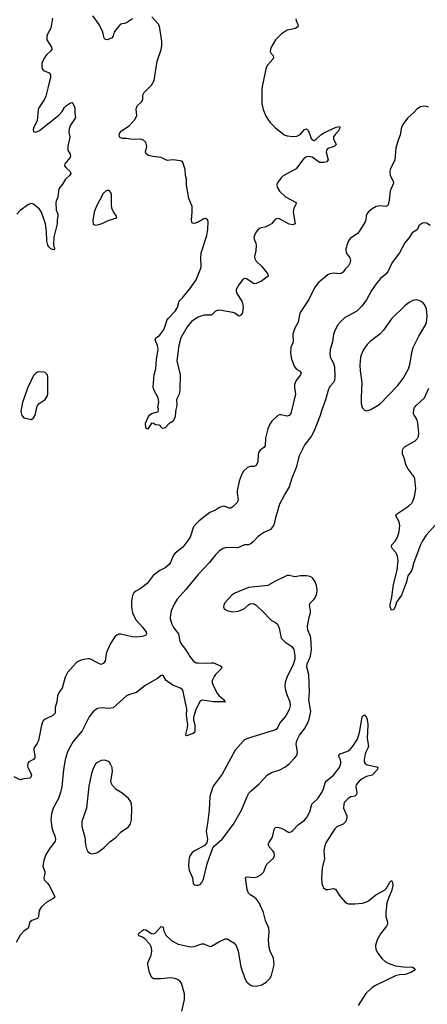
# Model space of a CAD drawing. Header units: inches. Extents: x 1682510 to 1839368, y 640758 to 791543.
# Tile 25 of 186: x 1726607 to 1730819, y 676402 to 686579. Entities that reach past the tile are written whole.
import ezdxf

# ---------------------------------------------------------------- set-up
doc = ezdxf.new("R2010")
doc.units = ezdxf.units.IN
doc.header["$MEASUREMENT"] = 0
for name, color, linetype in [('B7627', 7, 'Continuous'), ('B7628', 7, 'Continuous'), ('B7637', 7, 'Continuous'), ('B7638', 7, 'Continuous')]:
    doc.layers.add(name, color=color, linetype=linetype)

msp = doc.modelspace()

# ---------------------------------------------------------------- linework, layer by layer
at = {"layer": 'B7627', "color": 6}
for points, elevation in [([(1727497, 680000), (1727490, 679950), (1727470, 679926), (1727450, 679916), (1727430, 679920), (1727330, 679974), (1727310, 679974), (1727250, 679961), (1727210, 679945), (1727190, 679930), (1727102, 679830), (1727078, 679782), (1727045, 679670), (1727015, 679630), (1726996, 679590), (1726989, 679530), (1726973, 679470), (1726973, 679410), (1726950, 679387), (1726871, 679349), (1726850, 679331), (1726842, 679318), (1726831, 679289), (1726800, 679130), (1726785, 679095), (1726754, 679050), (1726751, 679030), (1726763, 678970), (1726762, 678950), (1726749, 678931), (1726702, 678910), (1726690, 678890), (1726687, 678870), (1726690, 678850), (1726722, 678790), (1726727, 678770), (1726722, 678750), (1726710, 678739), (1726650, 678732), (1726610, 678722), (1726550, 678752)], 700), ([(1728363, 680000), (1728403, 679950), (1728430, 679933), (1728450, 679930), (1728550, 679927), (1728590, 679933), (1728610, 679930), (1728681, 679901), (1728695, 679890), (1728688, 679870), (1728630, 679812), (1728615, 679790), (1728596, 679750), (1728594, 679730), (1728608, 679690), (1728651, 679611), (1728669, 679589), (1728718, 679550), (1728720, 679540), (1728735, 679530), (1728610, 679530), (1728493, 679547), (1728470, 679534), (1728430, 679456), (1728404, 679370), (1728404, 679344), (1728415, 679290), (1728418, 679230), (1728414, 679210), (1728399, 679201), (1728330, 679177), (1728325, 679185), (1728326, 679206), (1728340, 679260), (1728343, 679290), (1728330, 679390), (1728333, 679453), (1728297, 679637), (1728290, 679652), (1728270, 679670), (1728197, 679697), (1728147, 679727), (1728120, 679750), (1728090, 679801), (1728070, 679802), (1728032, 679768), (1727902, 679698), (1727814, 679626), (1727750, 679608), (1727710, 679589), (1727572, 679468), (1727530, 679461), (1727450, 679467), (1727410, 679459), (1727370, 679431), (1727325, 679375), (1727251, 679230), (1727160, 679120), (1727130, 679070), (1727101, 679010), (1727077, 678930), (1727058, 678830), (1727041, 678650), (1727029, 678591), (1727009, 678531), (1726954, 678430), (1726936, 678370), (1726930, 678310), (1726938, 678230), (1726948, 678190), (1726970, 678142), (1726978, 678110), (1726974, 678090), (1726914, 678010), (1726877, 677950), (1726855, 677890), (1726845, 677830), (1726866, 677770), (1726867, 677750), (1726855, 677710), (1726858, 677690), (1726894, 677654), (1726910, 677630), (1726964, 677530), (1726968, 677510), (1726949, 677491), (1726890, 677462), (1726833, 677410), (1726807, 677370), (1726801, 677310), (1726790, 677290), (1726732, 677268), (1726712, 677250), (1726694, 677190), (1726650, 677158), (1726610, 677115), (1726570, 677042)], 800), ([(1729449, 680000), (1729450, 679970), (1729432, 679910), (1729369, 679790), (1729351, 679730), (1729348, 679690), (1729353, 679650), (1729366, 679606), (1729397, 679530), (1729401, 679490), (1729391, 679450), (1729356, 679384), (1729295, 679310), (1729275, 679265), (1729256, 679244), (1729229, 679231), (1728970, 679154), (1728930, 679135), (1728917, 679123), (1728835, 679030), (1728698, 678782), (1728617, 678670), (1728600, 678640), (1728570, 678550), (1728564, 678410), (1728549, 678270), (1728534, 678190), (1728547, 678110), (1728541, 678070), (1728518, 678042), (1728417, 677990), (1728390, 677970), (1728362, 677930), (1728353, 677890), (1728352, 677830), (1728358, 677790), (1728391, 677710), (1728400, 677650), (1728410, 677637), (1728430, 677632), (1728450, 677632), (1728470, 677640), (1728490, 677662), (1728505, 677695), (1728545, 677855), (1728602, 678018), (1728620, 678040), (1728698, 678110), (1728815, 678265), (1728899, 678410), (1728958, 678550), (1728976, 678584), (1729000, 678610), (1729080, 678680), (1729166, 678774), (1729210, 678799), (1729294, 678826), (1729347, 678853), (1729390, 678889), (1729450, 678950), (1729466, 678970), (1729473, 678987), (1729477, 679010), (1729463, 679090), (1729470, 679130), (1729497, 679183), (1729550, 679249), (1729584, 679310), (1729597, 679350), (1729614, 679430), (1729595, 679550), (1729603, 679630), (1729595, 679810), (1729573, 679890), (1729579, 679921), (1729610, 679990), (1729611, 680000)], 900), ([(1728283, 676330), (1728308, 676450), (1728308, 676510), (1728279, 676619), (1728262, 676642), (1728238, 676658), (1728210, 676670), (1728170, 676676), (1728070, 676665), (1727990, 676667), (1727970, 676681), (1727948, 676730), (1727930, 676810), (1727930, 676830), (1727965, 676910), (1727971, 676950), (1727970, 676990), (1727950, 677025), (1727899, 677079), (1727870, 677098), (1727837, 677110), (1727833, 677130), (1727870, 677163), (1727890, 677174), (1727910, 677171), (1727970, 677134), (1727990, 677131), (1728010, 677142), (1728070, 677207), (1728082, 677202), (1728090, 677191), (1728100, 677150), (1728118, 677118), (1728179, 677059), (1728245, 677025), (1728370, 676995), (1728410, 676999), (1728490, 677028), (1728510, 677028), (1728570, 677001), (1728590, 677003), (1728670, 677052), (1728730, 677078), (1728750, 677079), (1728819, 677039), (1728843, 677010), (1728864, 676950), (1728893, 676790), (1728932, 676670), (1728954, 676630), (1728990, 676602), (1729010, 676594), (1729050, 676590), (1729110, 676602), (1729155, 676630), (1729190, 676670), (1729210, 676701), (1729237, 676810), (1729230, 676878), (1729195, 676950), (1729183, 676990), (1729178, 677070), (1729186, 677150), (1729181, 677190), (1729146, 677270), (1729127, 677350), (1729083, 677450), (1729050, 677493), (1729030, 677510), (1728990, 677532), (1728970, 677550), (1728958, 677590), (1728940, 677710), (1728950, 677719), (1729030, 677712), (1729060, 677720), (1729100, 677740), (1729130, 677770), (1729151, 677830), (1729165, 677855), (1729230, 677912), (1729240, 677940), (1729235, 677970), (1729223, 677990), (1729185, 678030), (1729176, 678050), (1729182, 678070), (1729219, 678130), (1729237, 678210), (1729248, 678230), (1729270, 678233), (1729310, 678223), (1729339, 678210), (1729370, 678187), (1729390, 678179), (1729410, 678184), (1729430, 678197), (1729484, 678256), (1729550, 678305), (1729571, 678330), (1729605, 678390), (1729627, 678470), (1729688, 678530), (1729728, 678590), (1729747, 678630), (1729763, 678690), (1729773, 678707), (1729851, 678769), (1729911, 678850), (1729926, 678890), (1729926, 678910), (1729922, 678930), (1729902, 678970), (1729905, 678975), (1729919, 678990), (1729986, 679014), (1730000, 679023)], 800), ([(1730000, 678528), (1729979, 678510), (1729964, 678490), (1729956, 678470), (1729953, 678430), (1729986, 678350), (1729988, 678328), (1729976, 678290), (1729950, 678263), (1729885, 678235), (1729864, 678216), (1729770, 678070), (1729755, 678030), (1729751, 677990), (1729757, 677910), (1729734, 677810), (1729725, 677710), (1729730, 677651), (1729747, 677607), (1729770, 677589), (1729790, 677587), (1729850, 677598), (1729870, 677592), (1729907, 677530), (1729970, 677459), (1729986, 677446), (1730000, 677442)], 800)]:
    msp.add_lwpolyline(points, dxfattribs=dict(at, elevation=elevation))
at = {"layer": 'B7627', "color": 6, "elevation": 900}
msp.add_lwpolyline([(1727490, 678927), (1727450, 678922), (1727410, 678903), (1727390, 678886), (1727363, 678830), (1727349, 678789), (1727322, 678658), (1727297, 678430), (1727250, 678290), (1727250, 678239), (1727280, 678130), (1727285, 678050), (1727296, 678010), (1727310, 677981), (1727330, 677964), (1727350, 677959), (1727390, 677963), (1727410, 677972), (1727478, 678022), (1727539, 678081), (1727603, 678130), (1727656, 678184), (1727730, 678236), (1727752, 678268), (1727762, 678310), (1727766, 678430), (1727762, 678470), (1727754, 678494), (1727730, 678530), (1727664, 678584), (1727603, 678623), (1727564, 678664), (1727551, 678690), (1727547, 678710), (1727567, 678807), (1727561, 678850), (1727550, 678879), (1727530, 678907)], close=True, dxfattribs=at)
at = {"layer": 'B7628', "color": 6}
for points, elevation in [([(1726944, 686596), (1726928, 686492), (1726893, 686430), (1726887, 686410), (1726887, 686370), (1726935, 686295), (1726937, 686270), (1726921, 686250), (1726883, 686217), (1726858, 686182), (1726837, 686130), (1726834, 686090), (1726840, 686070), (1726853, 686053), (1726910, 686030), (1726924, 686010), (1726924, 685984), (1726899, 685870), (1726875, 685790), (1726862, 685758), (1726806, 685670), (1726798, 685650), (1726786, 685534), (1726752, 685470), (1726746, 685446), (1726750, 685424), (1726770, 685416), (1726790, 685422), (1726810, 685435), (1727010, 685591), (1727046, 685630), (1727069, 685671), (1727090, 685694), (1727130, 685721), (1727150, 685724), (1727156, 685716), (1727177, 685670), (1727175, 685610), (1727182, 685570), (1727174, 685550), (1727131, 685490), (1727118, 685450), (1727115, 685415), (1727125, 685370), (1727103, 685270), (1727105, 685230), (1727127, 685190), (1727133, 685170), (1727126, 685150), (1727073, 685090), (1727069, 685070), (1727082, 685050), (1727128, 685010), (1727134, 684990), (1727121, 684970), (1727079, 684930), (1727050, 684880), (1727011, 684830), (1727000, 684750), (1726980, 684690), (1726982, 684610), (1727002, 684570), (1727002, 684550), (1726994, 684510), (1726993, 684470), (1726961, 684330), (1726957, 684257), (1726962, 684222), (1726968, 684210), (1726958, 684202), (1726950, 684203), (1726930, 684212), (1726909, 684230), (1726898, 684250), (1726888, 684290), (1726885, 684390), (1726873, 684470), (1726831, 684590), (1726810, 684621), (1726750, 684674), (1726730, 684681), (1726699, 684670), (1726610, 684608), (1726577, 684570)], 600), ([(1727773, 686587), (1727710, 686547), (1727690, 686539), (1727650, 686532), (1727595, 686470), (1727584, 686450), (1727572, 686408), (1727557, 686390), (1727512, 686372), (1727493, 686373), (1727481, 686390), (1727465, 686450), (1727429, 686530), (1727361, 686621)], 600), ([(1729459, 686590), (1729462, 686570), (1729482, 686530), (1729486, 686510), (1729456, 686490), (1729370, 686470), (1729307, 686430), (1729250, 686370), (1729203, 686290), (1729195, 686250), (1729205, 686230), (1729225, 686210), (1729231, 686190), (1729223, 686170), (1729169, 686110), (1729155, 686085), (1729114, 685890), (1729110, 685850), (1729109, 685709), (1729122, 685650), (1729150, 685582), (1729190, 685520), (1729250, 685461), (1729340, 685390), (1729370, 685379), (1729430, 685371), (1729470, 685375), (1729506, 685394), (1729550, 685444), (1729570, 685452), (1729592, 685430), (1729620, 685350), (1729630, 685338), (1729650, 685332), (1729670, 685344), (1729718, 685390), (1729749, 685411), (1729878, 685470), (1729910, 685476), (1729915, 685470), (1729913, 685450), (1729900, 685430), (1729866, 685394), (1729851, 685370), (1729849, 685349), (1729876, 685290), (1729856, 685270), (1729792, 685248), (1729776, 685230), (1729774, 685210), (1729794, 685130), (1729782, 685110), (1729750, 685103), (1729710, 685104), (1729690, 685112), (1729630, 685157), (1729593, 685167), (1729570, 685163), (1729550, 685150), (1729530, 685128), (1729463, 685037), (1729330, 684965), (1729311, 684949), (1729267, 684890), (1729263, 684870), (1729267, 684850), (1729290, 684807), (1729353, 684750), (1729463, 684690), (1729460, 684670), (1729438, 684630), (1729432, 684590), (1729454, 684470), (1729430, 684460), (1729390, 684465), (1729290, 684520), (1729270, 684524), (1729245, 684515), (1729209, 684471), (1729186, 684454), (1729150, 684437), (1729090, 684424), (1729070, 684411), (1729050, 684387), (1729032, 684350), (1729027, 684330), (1729029, 684310), (1729048, 684270), (1729051, 684250), (1729046, 684190), (1729033, 684130), (1729035, 684110), (1729050, 684084), (1729110, 684027), (1729150, 683978), (1729170, 683950), (1729175, 683930), (1729105, 683875), (1729050, 683852), (1729030, 683850), (1728950, 683900), (1728930, 683905), (1728910, 683890), (1728870, 683838), (1728844, 683790), (1728843, 683770), (1728850, 683750), (1728902, 683670), (1728910, 683650), (1728917, 683610), (1728910, 683550), (1728890, 683522), (1728870, 683515), (1728830, 683545), (1728810, 683554), (1728670, 683577), (1728650, 683575), (1728630, 683565), (1728590, 683524), (1728510, 683525), (1728450, 683504), (1728381, 683459), (1728336, 683404), (1728273, 683290), (1728252, 683210), (1728232, 683052), (1728266, 682910), (1728262, 682750), (1728253, 682710), (1728228, 682652), (1728230, 682590), (1728219, 682550), (1728214, 682486), (1728210, 682467), (1728191, 682429), (1728150, 682404), (1728110, 682359), (1728090, 682355), (1728078, 682358), (1728066, 682370), (1728062, 682382), (1728048, 682388), (1728010, 682392), (1727990, 682404), (1727970, 682409), (1727930, 682348), (1727910, 682358), (1727907, 682410), (1727930, 682464), (1727947, 682490), (1727970, 682510), (1728033, 682527), (1728038, 682530), (1728042, 682550), (1728035, 682570), (1728044, 682630), (1728041, 682650), (1728036, 682670), (1727992, 682752), (1727985, 682785), (1727996, 682910), (1728014, 682970), (1728020, 683070), (1728036, 683170), (1728030, 683210), (1728005, 683270), (1728014, 683290), (1728050, 683315), (1728091, 683369), (1728110, 683410), (1728128, 683470), (1728140, 683490), (1728213, 683567), (1728237, 683603), (1728254, 683670), (1728290, 683704), (1728374, 683810), (1728429, 683890), (1728478, 684010), (1728482, 684030), (1728477, 684110), (1728483, 684170), (1728539, 684350), (1728550, 684410), (1728553, 684493), (1728549, 684510), (1728530, 684526), (1728510, 684520), (1728450, 684488), (1728410, 684474), (1728390, 684477), (1728385, 684485), (1728381, 684510), (1728390, 684590), (1728388, 684648), (1728354, 684730), (1728332, 684870), (1728330, 684930), (1728320, 684970), (1728318, 685030), (1728290, 685112), (1728270, 685122), (1728190, 685130), (1728130, 685125), (1728070, 685155), (1727984, 685164), (1727937, 685177), (1727912, 685192), (1727908, 685210), (1727919, 685270), (1727909, 685310), (1727891, 685331), (1727870, 685342), (1727850, 685344), (1727770, 685341), (1727710, 685352), (1727670, 685352), (1727650, 685359), (1727638, 685370), (1727634, 685390), (1727640, 685410), (1727658, 685430), (1727739, 685481), (1727800, 685550), (1727816, 685590), (1727810, 685650), (1727813, 685670), (1727822, 685690), (1727865, 685730), (1727879, 685750), (1727879, 685790), (1727882, 685810), (1727890, 685824), (1727970, 685901), (1727997, 685950), (1728027, 686150), (1728068, 686270), (1728077, 686310), (1728076, 686356), (1728052, 686512), (1728038, 686538), (1727971, 686610)], 600), ([(1730000, 684282), (1729993, 684267), (1729978, 684210), (1729981, 684170), (1730000, 684143)], 700), ([(1730000, 684032), (1729970, 684001), (1729948, 683970), (1729930, 683956), (1729910, 683953), (1729850, 683959), (1729810, 683952), (1729790, 683941), (1729690, 683858), (1729652, 683808), (1729593, 683687), (1729506, 683554), (1729498, 683530), (1729486, 683454), (1729451, 683390), (1729430, 683330), (1729431, 683250), (1729409, 683190), (1729404, 683130), (1729414, 683070), (1729448, 682990), (1729467, 682967), (1729497, 682950), (1729515, 682930), (1729507, 682910), (1729464, 682850), (1729448, 682810), (1729447, 682773), (1729456, 682710), (1729408, 682510), (1729392, 682488), (1729370, 682481), (1729306, 682494), (1729290, 682495), (1729273, 682487), (1729212, 682428), (1729190, 682400), (1729170, 682352), (1729146, 682254), (1729145, 682175), (1729130, 682157), (1729093, 682130), (1729079, 682110), (1729072, 682090), (1729066, 682010), (1729051, 681970), (1729030, 681960), (1728990, 681960), (1728961, 681950), (1728917, 681910), (1728894, 681866), (1728876, 681810), (1728854, 681710), (1728853, 681687), (1728864, 681616), (1728855, 681590), (1728810, 681544), (1728790, 681530), (1728770, 681530), (1728730, 681547), (1728710, 681551), (1728670, 681538), (1728630, 681510), (1728570, 681486), (1728461, 681399), (1728430, 681370), (1728404, 681336), (1728368, 681232), (1728356, 681210), (1728292, 681128), (1728214, 681066), (1728197, 681043), (1728166, 680970), (1728151, 680949), (1728110, 680914), (1728055, 680885), (1727987, 680833), (1727924, 680750), (1727850, 680697), (1727806, 680674), (1727785, 680655), (1727771, 680629), (1727762, 680570), (1727763, 680510), (1727773, 680450), (1727788, 680410), (1727811, 680371), (1727878, 680298), (1727913, 680250), (1727917, 680230), (1727910, 680219), (1727875, 680205), (1727810, 680197), (1727770, 680200), (1727651, 680229), (1727630, 680227), (1727610, 680218), (1727590, 680202), (1727544, 680130), (1727503, 680037), (1727497, 680000)], 700), ([(1730000, 683517), (1729964, 683496), (1729922, 683458), (1729896, 683424), (1729867, 683373), (1729849, 683330), (1729839, 683250), (1729816, 683170), (1729810, 683130), (1729816, 683090), (1729849, 683029), (1729860, 682990), (1729863, 682890), (1729860, 682850), (1729849, 682830), (1729814, 682790), (1729798, 682762), (1729767, 682650), (1729724, 682536), (1729711, 682489), (1729648, 682330), (1729617, 682270), (1729554, 682190), (1729493, 682070), (1729464, 681950), (1729420, 681840), (1729393, 681750), (1729346, 681674), (1729291, 681570), (1729251, 681430), (1729238, 681370), (1729229, 681351), (1729198, 681310), (1729130, 681280), (1729070, 681237), (1729019, 681181), (1728990, 681157), (1728970, 681152), (1728930, 681150), (1728861, 681119), (1728810, 681124), (1728730, 681121), (1728710, 681115), (1728670, 681089), (1728631, 681049), (1728568, 680970), (1728450, 680846), (1728325, 680690), (1728235, 680590), (1728202, 680538), (1728173, 680470), (1728164, 680430), (1728163, 680390), (1728178, 680330), (1728197, 680297), (1728246, 680230), (1728258, 680170), (1728273, 680133), (1728319, 680070), (1728353, 680013), (1728363, 680000)], 800), ([(1729611, 680000), (1729622, 680070), (1729614, 680190), (1729610, 680213), (1729584, 680270), (1729580, 680310), (1729597, 680403), (1729611, 680450), (1729613, 680470), (1729601, 680530), (1729610, 680550), (1729650, 680588), (1729664, 680610), (1729677, 680650), (1729680, 680690), (1729675, 680730), (1729659, 680770), (1729632, 680810), (1729610, 680824), (1729570, 680830), (1729510, 680830), (1729450, 680819), (1729390, 680835), (1729370, 680833), (1729250, 680777), (1729170, 680732), (1728970, 680710), (1728830, 680651), (1728800, 680630), (1728730, 680556), (1728716, 680530), (1728712, 680510), (1728720, 680490), (1728757, 680470), (1728810, 680458), (1728867, 680467), (1728910, 680482), (1728930, 680493), (1728970, 680530), (1728990, 680542), (1729010, 680545), (1729030, 680541), (1729050, 680527), (1729130, 680451), (1729190, 680385), (1729210, 680369), (1729250, 680348), (1729272, 680330), (1729289, 680290), (1729310, 680188), (1729346, 680150), (1729419, 680099), (1729439, 680070), (1729448, 680028), (1729449, 680000)], 900)]:
    msp.add_lwpolyline(points, dxfattribs=dict(at, elevation=elevation))
at = {"layer": 'B7628', "color": 6, "elevation": 700}
for points in [[(1727510, 684814), (1727501, 684810), (1727470, 684782), (1727396, 684644), (1727377, 684590), (1727364, 684504), (1727367, 684467), (1727379, 684459), (1727395, 684455), (1727450, 684469), (1727530, 684508), (1727610, 684530), (1727608, 684550), (1727575, 684595), (1727560, 684630), (1727554, 684670), (1727555, 684770), (1727550, 684792), (1727530, 684813)], [(1726810, 682939), (1726790, 682935), (1726770, 682922), (1726750, 682900), (1726688, 682770), (1726636, 682624), (1726620, 682530), (1726627, 682487), (1726650, 682464), (1726730, 682446), (1726750, 682464), (1726767, 682493), (1726782, 682570), (1726790, 682590), (1726809, 682611), (1726870, 682654), (1726892, 682688), (1726899, 682710), (1726897, 682890), (1726890, 682913), (1726871, 682931), (1726855, 682935)]]:
    msp.add_lwpolyline(points, close=True, dxfattribs=at)
at = {"layer": 'B7637', "color": 6, "elevation": 800}
for points in [[(1730000, 679023), (1730023, 679037), (1730051, 679069), (1730097, 679143), (1730119, 679210), (1730147, 679370), (1730150, 679379), (1730170, 679395), (1730190, 679368), (1730200, 679330), (1730203, 679290), (1730196, 679150), (1730210, 679070), (1730206, 679050), (1730186, 679014), (1730178, 678990), (1730165, 678930), (1730166, 678910), (1730178, 678890), (1730199, 678879), (1730296, 678856), (1730306, 678850), (1730304, 678830), (1730250, 678770), (1730190, 678757), (1730146, 678734), (1730114, 678710), (1730085, 678670), (1730082, 678650), (1730092, 678590), (1730087, 678570), (1730070, 678555), (1730030, 678546), (1730010, 678536), (1730000, 678528)], [(1730000, 677442), (1730010, 677439), (1730070, 677439), (1730150, 677447), (1730190, 677460), (1730210, 677472), (1730288, 677532), (1730378, 677582), (1730397, 677603), (1730430, 677664), (1730450, 677681), (1730460, 677660), (1730463, 677630), (1730449, 677570), (1730424, 677516), (1730402, 677450), (1730390, 677350), (1730390, 677310), (1730408, 677250), (1730407, 677230), (1730397, 677210), (1730335, 677130), (1730302, 677070), (1730285, 677010), (1730288, 676970), (1730306, 676930), (1730351, 676871), (1730385, 676845), (1730430, 676821), (1730490, 676800), (1730572, 676788), (1730665, 676785), (1730695, 676770), (1730683, 676750), (1730649, 676730), (1730590, 676709), (1730530, 676707), (1730490, 676696), (1730283, 676597), (1730246, 676574), (1730185, 676515), (1730105, 676390)]]:
    msp.add_lwpolyline(points, dxfattribs=at)
at = {"layer": 'B7638', "color": 6}
for points, elevation in [([(1730830, 685674), (1730810, 685682), (1730790, 685684), (1730750, 685678), (1730710, 685655), (1730679, 685621), (1730616, 685564), (1730572, 685508), (1730552, 685468), (1730540, 685390), (1730515, 685325), (1730495, 685250), (1730482, 685130), (1730435, 685030), (1730431, 685010), (1730435, 684970), (1730465, 684910), (1730469, 684890), (1730435, 684810), (1730426, 684714), (1730415, 684665), (1730405, 684655), (1730390, 684650), (1730330, 684657), (1730290, 684649), (1730250, 684625), (1730209, 684590), (1730195, 684570), (1730188, 684552), (1730185, 684510), (1730178, 684490), (1730115, 684390), (1730097, 684370), (1730023, 684317), (1730006, 684294), (1730000, 684282)], 700), ([(1730850, 684452), (1730810, 684476), (1730790, 684481), (1730770, 684477), (1730750, 684464), (1730733, 684447), (1730717, 684410), (1730664, 684376), (1730636, 684330), (1730587, 684273), (1730533, 684170), (1730457, 684070), (1730410, 683974), (1730390, 683950), (1730335, 683905), (1730290, 683850), (1730241, 683779), (1730190, 683684), (1730142, 683618), (1730090, 683566), (1730000, 683517)], 800), ([(1730000, 684143), (1730018, 684118), (1730025, 684090), (1730018, 684062), (1730004, 684036), (1730000, 684032)], 700), ([(1730930, 681388), (1730808, 681250), (1730770, 681191), (1730749, 681150), (1730680, 680970), (1730660, 680890), (1730619, 680830), (1730603, 680770), (1730551, 680630), (1730502, 680558), (1730488, 680510), (1730470, 680478), (1730450, 680476), (1730436, 680510), (1730434, 680534), (1730453, 680610), (1730470, 680741), (1730506, 680890), (1730517, 680990), (1730512, 681030), (1730505, 681050), (1730492, 681072), (1730458, 681110), (1730449, 681130), (1730453, 681150), (1730488, 681190), (1730510, 681230), (1730529, 681290), (1730536, 681350), (1730529, 681390), (1730492, 681450), (1730501, 681470), (1730624, 681550), (1730658, 681582), (1730674, 681610), (1730688, 681650), (1730702, 681730), (1730690, 681833), (1730679, 681859), (1730619, 681939), (1730602, 681970), (1730580, 682050), (1730564, 682090), (1730563, 682130), (1730572, 682150), (1730591, 682169), (1730695, 682225), (1730717, 682250), (1730727, 682270), (1730733, 682310), (1730722, 682410), (1730711, 682450), (1730683, 682490), (1730675, 682510), (1730679, 682550), (1730687, 682570), (1730703, 682590), (1730791, 682670), (1730833, 682770)], 800)]:
    msp.add_lwpolyline(points, dxfattribs=dict(at, elevation=elevation))
at = {"layer": 'B7638', "color": 6, "elevation": 900}
msp.add_lwpolyline([(1730710, 683683), (1730670, 683677), (1730630, 683655), (1730590, 683624), (1730450, 683486), (1730365, 683370), (1730330, 683330), (1730230, 683252), (1730199, 683221), (1730170, 683185), (1730150, 683150), (1730129, 683090), (1730121, 683010), (1730125, 682950), (1730142, 682830), (1730135, 682675), (1730137, 682610), (1730150, 682565), (1730170, 682542), (1730190, 682535), (1730230, 682548), (1730330, 682607), (1730510, 682796), (1730570, 682870), (1730624, 682970), (1730642, 683030), (1730659, 683141), (1730673, 683190), (1730730, 683309), (1730795, 683410), (1730811, 683451), (1730818, 683510), (1730812, 683592), (1730790, 683636), (1730770, 683658), (1730750, 683670)], close=True, dxfattribs=at)

doc.saveas('drawing.dxf')
